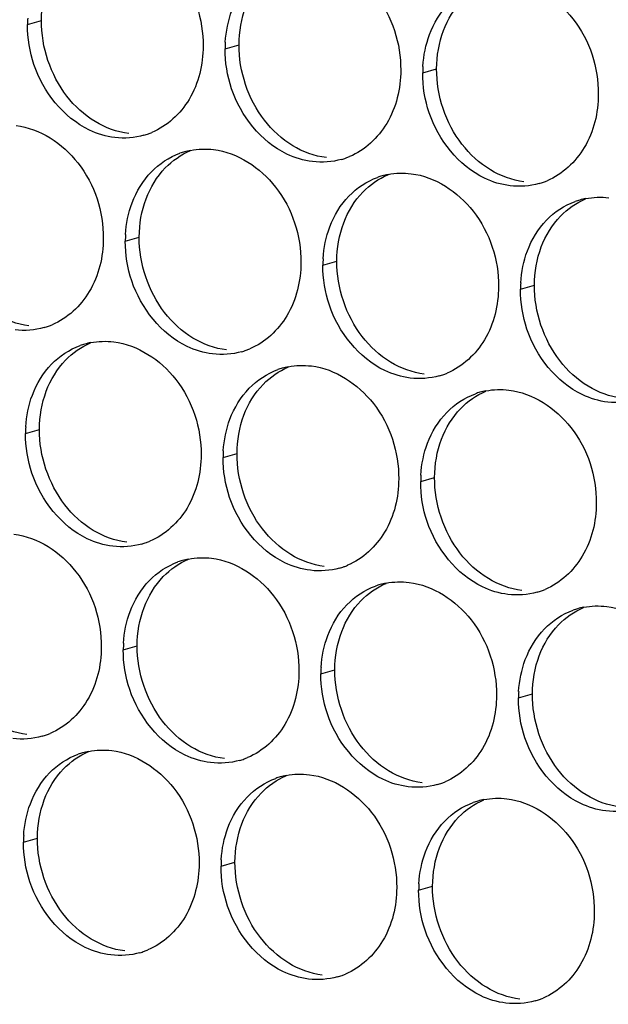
# Paper-space layout '45651_1_3' of a CAD drawing. Header units: millimetres. Extents: x -231 to 594, y 0 to 420.
# Tile 230 of 247: x 128.63 to 133.15, y 282.79 to 290.36. Entities that reach past the tile are written whole.
import ezdxf

# ---------------------------------------------------------------- set-up
doc = ezdxf.new("R2010")
doc.units = ezdxf.units.MM
doc.header["$LTSCALE"] = 32.67
doc.layers.add('02___PRT_ALL_AXES', color=7, linetype='CONTINUOUS')

psp = doc.layouts.new('45651_1_3')

# ---------------------------------------------------------------- linework, layer by layer
at = {"layer": '02___PRT_ALL_AXES', "color": 7, "linetype": 'CONTINUOUS'}
for p, q in [((128.6852, 290.3265), (128.7924, 290.3572)), ((130.2047, 290.1411), (130.3119, 290.1717)), ((131.7243, 289.9556), (131.8315, 289.9863)), ((129.4372, 288.6614), (129.5444, 288.692)), ((130.9568, 288.4759), (131.064, 288.5066)), ((132.4763, 288.2904), (132.5835, 288.3211)), ((128.6696, 287.1817), (128.7768, 287.2123)), ((130.1892, 286.9962), (130.2964, 287.0269)), ((131.7088, 286.8107), (131.816, 286.8414)), ((129.4216, 285.5165), (129.5288, 285.5471)), ((130.9412, 285.331), (131.0484, 285.3617)), ((132.4608, 285.1455), (132.568, 285.1762)), ((128.6541, 284.0368), (128.7613, 284.0674)), ((130.1737, 283.8513), (130.2809, 283.882)), ((131.6932, 283.6658), (131.8004, 283.6965))]:
    psp.add_line(p, q, dxfattribs=at)
at = {"layer": '02___PRT_ALL_AXES', "color": 3, "linetype": 'CONTINUOUS'}
for centre, radius, start, end in [((129.577, 290.3221), 0.8918, 176.51802, 179.71686), ((131.0966, 290.1367), 0.8918, 176.51802, 179.71686), ((132.6162, 289.9512), 0.8918, 176.51802, 179.71686), ((129.4305, 290.0007), 0.5467, 285.94061, 289.76751), ((129.43, 290.002), 0.5481, 289.77289, 292.73686), ((130.044, 288.8173), 0.5519, 100.97724, 105.93831), ((130.0426, 288.8224), 0.5467, 105.94061, 109.76751), ((130.9501, 289.8152), 0.5467, 285.94061, 289.76751), ((130.9495, 289.8165), 0.5481, 289.77289, 292.73686), ((131.5622, 288.6369), 0.5467, 105.94061, 109.76751), ((131.5636, 288.6318), 0.5519, 100.97724, 105.93831), ((132.4691, 289.631), 0.5481, 289.77289, 292.73686), ((132.4697, 289.6297), 0.5467, 285.94061, 289.76751), ((133.0818, 288.4514), 0.5467, 105.94061, 109.76751), ((133.0832, 288.4464), 0.5519, 100.97724, 105.93831), ((130.329, 288.657), 0.8918, 176.51802, 179.71686), ((131.8486, 288.4715), 0.8918, 176.51802, 179.71686), ((133.3682, 288.286), 0.8918, 176.51802, 179.71686), ((128.6629, 288.521), 0.5467, 285.94061, 289.76751), ((128.6624, 288.5223), 0.5481, 289.77289, 292.73686), ((129.275, 287.3426), 0.5467, 105.94061, 109.76751), ((129.2764, 287.3376), 0.5519, 100.97724, 105.93831), ((130.1825, 288.3355), 0.5467, 285.94061, 289.76751), ((130.182, 288.3368), 0.5481, 289.77289, 292.73686), ((130.7946, 287.1572), 0.5467, 105.94061, 109.76751), ((130.796, 287.1521), 0.5519, 100.97724, 105.93831), ((131.7021, 288.15), 0.5467, 285.94061, 289.76751), ((131.7016, 288.1513), 0.5481, 289.77289, 292.73686), ((132.3142, 286.9717), 0.5467, 105.94061, 109.76751), ((132.3156, 286.9667), 0.5519, 100.97724, 105.93831), ((129.5614, 287.1772), 0.8918, 176.51802, 179.71686), ((131.081, 286.9918), 0.8918, 176.51802, 179.71686), ((132.6006, 286.8063), 0.8918, 176.51802, 179.71686), ((129.4149, 286.8558), 0.5467, 285.94061, 289.76751), ((129.4144, 286.8571), 0.5481, 289.77289, 292.73686), ((130.027, 285.6775), 0.5467, 105.94061, 109.76751), ((130.0285, 285.6724), 0.5519, 100.97724, 105.93831), ((130.9345, 286.6703), 0.5467, 285.94061, 289.76751), ((130.934, 286.6716), 0.5481, 289.77289, 292.73686), ((131.5466, 285.492), 0.5467, 105.94061, 109.76751), ((131.548, 285.487), 0.5519, 100.97724, 105.93831), ((132.4541, 286.4848), 0.5467, 285.94061, 289.76751), ((132.4536, 286.4862), 0.5481, 289.77289, 292.73686), ((133.0662, 285.3065), 0.5467, 105.94061, 109.76751), ((133.0676, 285.3015), 0.5519, 100.97724, 105.93831), ((130.3135, 285.5121), 0.8918, 176.51802, 179.71686), ((131.833, 285.3266), 0.8918, 176.51802, 179.71686), ((133.3526, 285.1411), 0.8918, 176.51802, 179.71686), ((128.6474, 285.3761), 0.5467, 285.94061, 289.76751), ((128.6469, 285.3774), 0.5481, 289.77289, 292.73686), ((129.2609, 284.1927), 0.5519, 100.97724, 105.93831), ((129.2595, 284.1978), 0.5467, 105.94061, 109.76751), ((130.167, 285.1906), 0.5467, 285.94061, 289.76751), ((130.1664, 285.1919), 0.5481, 289.77289, 292.73686), ((130.7791, 284.0123), 0.5467, 105.94061, 109.76751), ((130.7805, 284.0072), 0.5519, 100.97724, 105.93831), ((131.686, 285.0065), 0.5481, 289.77289, 292.73686), ((131.6866, 285.0051), 0.5467, 285.94061, 289.76751), ((132.2986, 283.8268), 0.5467, 105.94061, 109.76751), ((132.3001, 283.8218), 0.5519, 100.97724, 105.93831), ((129.5459, 284.0324), 0.8918, 176.51802, 179.71686), ((131.0655, 283.8469), 0.8918, 176.51802, 179.71686), ((132.5851, 283.6614), 0.8918, 176.51802, 179.71686), ((129.3994, 283.7109), 0.5467, 285.94061, 289.76751), ((129.3989, 283.7122), 0.5481, 289.77289, 292.73686), ((130.919, 283.5254), 0.5467, 285.94061, 289.76751), ((130.9185, 283.5267), 0.5481, 289.77289, 292.73686), ((132.438, 283.3413), 0.5481, 289.77289, 292.73686), ((132.4386, 283.34), 0.5467, 285.94061, 289.76751)]:
    psp.add_arc(centre, radius, start, end, dxfattribs=at)
for points, knots in [([(129.3644, 291.0303), (129.5487, 291.0078), (129.9121, 290.7667), (130.0369, 290.3657), (130.0359, 290.1617)], [0, 0, 0, 0, 0.476473, 1, 1, 1, 1]), ([(130.884, 290.8449), (131.0683, 290.8224), (131.4317, 290.5813), (131.5565, 290.1802), (131.5555, 289.9762)], [0, 0, 0, 0, 0.476473, 1, 1, 1, 1]), ([(132.4036, 290.6594), (132.5879, 290.6369), (132.9513, 290.3958), (133.0761, 289.9947), (133.0751, 289.7907)], [0, 0, 0, 0, 0.476473, 1, 1, 1, 1]), ([(130.0359, 290.1617), (130.0352, 290.0204), (129.9722, 289.7442), (129.7597, 289.5459), (129.6418, 289.4965)], [0, 0, 0, 0, 0.525086, 1, 1, 1, 1]), ([(129.3566, 289.4579), (129.2891, 289.4661), (129.0087, 289.55), (128.805, 289.811), (128.7351, 290.0194)], [0, 0, 0, 0, 0.236458, 1, 1, 1, 1]), ([(131.5555, 289.9762), (131.5548, 289.8349), (131.4918, 289.5587), (131.2793, 289.3604), (131.1614, 289.311)], [0, 0, 0, 0, 0.525086, 1, 1, 1, 1]), ([(130.8762, 289.2724), (130.8087, 289.2807), (130.5283, 289.3645), (130.3246, 289.6255), (130.2547, 289.8339)], [0, 0, 0, 0, 0.236458, 1, 1, 1, 1]), ([(133.0751, 289.7907), (133.0744, 289.6494), (133.0114, 289.3732), (132.7989, 289.1749), (132.681, 289.1255)], [0, 0, 0, 0, 0.525086, 1, 1, 1, 1]), ([(132.3958, 289.0869), (132.3282, 289.0952), (132.0479, 289.179), (131.8442, 289.44), (131.7742, 289.6484)], [0, 0, 0, 0, 0.236458, 1, 1, 1, 1]), ([(128.5969, 289.5506), (128.7812, 289.5281), (129.1445, 289.287), (129.2693, 288.886), (129.2683, 288.682)], [0, 0, 0, 0, 0.476473, 1, 1, 1, 1]), ([(130.1164, 289.3651), (130.3007, 289.3427), (130.6641, 289.1015), (130.7889, 288.7005), (130.7879, 288.4965)], [0, 0, 0, 0, 0.476473, 1, 1, 1, 1]), ([(131.636, 289.1797), (131.8203, 289.1572), (132.1837, 288.9161), (132.3085, 288.515), (132.3075, 288.311)], [0, 0, 0, 0, 0.476473, 1, 1, 1, 1]), ([(129.2683, 288.682), (129.2676, 288.5407), (129.2047, 288.2645), (128.9921, 288.0661), (128.8743, 288.0168)], [0, 0, 0, 0, 0.525086, 1, 1, 1, 1]), ([(130.7879, 288.4965), (130.7872, 288.3552), (130.7242, 288.079), (130.5117, 287.8807), (130.3938, 287.8313)], [0, 0, 0, 0, 0.525086, 1, 1, 1, 1]), ([(130.1087, 287.7927), (130.0411, 287.801), (129.7607, 287.8848), (129.5571, 288.1458), (129.4871, 288.3542)], [0, 0, 0, 0, 0.236458, 1, 1, 1, 1]), ([(132.3075, 288.311), (132.3068, 288.1697), (132.2438, 287.8935), (132.0313, 287.6952), (131.9134, 287.6458)], [0, 0, 0, 0, 0.525086, 1, 1, 1, 1]), ([(131.6282, 287.6072), (131.5607, 287.6155), (131.2803, 287.6993), (131.0766, 287.9603), (131.0067, 288.1687)], [0, 0, 0, 0, 0.236458, 1, 1, 1, 1]), ([(133.1478, 287.4217), (133.0803, 287.43), (132.7999, 287.5138), (132.5962, 287.7749), (132.5263, 287.9833)], [0, 0, 0, 0, 0.236458, 1, 1, 1, 1]), ([(129.3489, 287.8854), (129.5332, 287.8629), (129.8966, 287.6218), (130.0214, 287.2208), (130.0204, 287.0168)], [0, 0, 0, 0, 0.476473, 1, 1, 1, 1]), ([(130.8685, 287.7), (131.0528, 287.6775), (131.4161, 287.4364), (131.5409, 287.0353), (131.5399, 286.8313)], [0, 0, 0, 0, 0.476473, 1, 1, 1, 1]), ([(132.388, 287.5145), (132.5723, 287.492), (132.9357, 287.2509), (133.0605, 286.8498), (133.0595, 286.6458)], [0, 0, 0, 0, 0.476473, 1, 1, 1, 1]), ([(130.0204, 287.0168), (130.0197, 286.8755), (129.9567, 286.5993), (129.7441, 286.401), (129.6263, 286.3516)], [0, 0, 0, 0, 0.525086, 1, 1, 1, 1]), ([(129.3411, 286.313), (129.2735, 286.3212), (128.9931, 286.4051), (128.7895, 286.6661), (128.7195, 286.8745)], [0, 0, 0, 0, 0.236458, 1, 1, 1, 1]), ([(131.5399, 286.8313), (131.5392, 286.69), (131.4763, 286.4138), (131.2637, 286.2155), (131.1459, 286.1661)], [0, 0, 0, 0, 0.525086, 1, 1, 1, 1]), ([(130.8607, 286.1275), (130.7931, 286.1358), (130.5127, 286.2196), (130.3091, 286.4806), (130.2391, 286.689)], [0, 0, 0, 0, 0.236458, 1, 1, 1, 1]), ([(133.0595, 286.6458), (133.0588, 286.5045), (132.9958, 286.2283), (132.7833, 286.03), (132.6654, 285.9806)], [0, 0, 0, 0, 0.525086, 1, 1, 1, 1]), ([(132.3803, 285.942), (132.3127, 285.9503), (132.0323, 286.0341), (131.8287, 286.2951), (131.7587, 286.5036)], [0, 0, 0, 0, 0.236458, 1, 1, 1, 1]), ([(128.5813, 286.4057), (128.7656, 286.3832), (129.129, 286.1421), (129.2538, 285.7411), (129.2528, 285.5371)], [0, 0, 0, 0, 0.476473, 1, 1, 1, 1]), ([(130.1009, 286.2203), (130.2852, 286.1978), (130.6486, 285.9567), (130.7734, 285.5556), (130.7724, 285.3516)], [0, 0, 0, 0, 0.476473, 1, 1, 1, 1]), ([(131.6205, 286.0348), (131.8048, 286.0123), (132.1682, 285.7712), (132.293, 285.3701), (132.292, 285.1661)], [0, 0, 0, 0, 0.476473, 1, 1, 1, 1]), ([(133.1401, 285.8493), (133.3244, 285.8268), (133.6877, 285.5857), (133.8126, 285.1846), (133.8115, 284.9806)], [0, 0, 0, 0, 0.476473, 1, 1, 1, 1]), ([(129.2528, 285.5371), (129.2521, 285.3958), (129.1891, 285.1196), (128.9766, 284.9213), (128.8587, 284.8719)], [0, 0, 0, 0, 0.525086, 1, 1, 1, 1]), ([(130.7724, 285.3516), (130.7717, 285.2103), (130.7087, 284.9341), (130.4962, 284.7358), (130.3783, 284.6864)], [0, 0, 0, 0, 0.525086, 1, 1, 1, 1]), ([(130.0931, 284.6478), (130.0255, 284.6561), (129.7452, 284.7399), (129.5415, 285.0009), (129.4716, 285.2093)], [0, 0, 0, 0, 0.236458, 1, 1, 1, 1]), ([(132.292, 285.1661), (132.2913, 285.0248), (132.2283, 284.7486), (132.0157, 284.5503), (131.8979, 284.5009)], [0, 0, 0, 0, 0.525086, 1, 1, 1, 1]), ([(131.6127, 284.4623), (131.5451, 284.4706), (131.2648, 284.5544), (131.0611, 284.8154), (130.9911, 285.0238)], [0, 0, 0, 0, 0.236458, 1, 1, 1, 1]), ([(133.1323, 284.2769), (133.0647, 284.2851), (132.7843, 284.369), (132.5807, 284.63), (132.5107, 284.8384)], [0, 0, 0, 0, 0.236458, 1, 1, 1, 1]), ([(129.3333, 284.7406), (129.5176, 284.7181), (129.881, 284.477), (130.0058, 284.0759), (130.0048, 283.8719)], [0, 0, 0, 0, 0.476473, 1, 1, 1, 1]), ([(130.8529, 284.5551), (131.0372, 284.5326), (131.4006, 284.2915), (131.5254, 283.8904), (131.5244, 283.6864)], [0, 0, 0, 0, 0.476473, 1, 1, 1, 1]), ([(132.3725, 284.3696), (132.5568, 284.3471), (132.9202, 284.106), (133.045, 283.7049), (133.044, 283.5009)], [0, 0, 0, 0, 0.476473, 1, 1, 1, 1]), ([(130.0048, 283.8719), (130.0041, 283.7306), (129.9411, 283.4544), (129.7286, 283.2561), (129.6107, 283.2067)], [0, 0, 0, 0, 0.525086, 1, 1, 1, 1]), ([(129.3256, 283.1681), (129.258, 283.1764), (128.9776, 283.2602), (128.7739, 283.5212), (128.704, 283.7296)], [0, 0, 0, 0, 0.236458, 1, 1, 1, 1]), ([(131.5244, 283.6864), (131.5237, 283.5451), (131.4607, 283.2689), (131.2482, 283.0706), (131.1303, 283.0212)], [0, 0, 0, 0, 0.525086, 1, 1, 1, 1]), ([(130.8451, 282.9826), (130.7776, 282.9909), (130.4972, 283.0747), (130.2935, 283.3357), (130.2236, 283.5441)], [0, 0, 0, 0, 0.236458, 1, 1, 1, 1]), ([(133.044, 283.5009), (133.0433, 283.3596), (132.9803, 283.0834), (132.7678, 282.8851), (132.6499, 282.8357)], [0, 0, 0, 0, 0.525086, 1, 1, 1, 1]), ([(132.3647, 282.7972), (132.2972, 282.8054), (132.0168, 282.8893), (131.8131, 283.1503), (131.7432, 283.3587)], [0, 0, 0, 0, 0.236458, 1, 1, 1, 1])]:
    psp.add_open_spline(points, degree=3, knots=knots, dxfattribs=at)
at = {"layer": '02___PRT_ALL_AXES', "color": 7, "linetype": 'CONTINUOUS'}
for points in [[(128.7924, 290.3572), (128.7928, 290.457), (128.8101, 290.5584), (128.8453, 290.6518)], [(131.8844, 290.2809), (131.9172, 290.368), (131.9674, 290.4511), (132.0321, 290.5181)], [(130.3119, 290.1717), (130.3124, 290.2715), (130.3297, 290.373), (130.3648, 290.4663)], [(128.9874, 289.7771), (128.8626, 289.9385), (128.7913, 290.1532), (128.7924, 290.3572)], [(131.8315, 289.9863), (131.832, 290.086), (131.8493, 290.1875), (131.8844, 290.2809)], [(130.507, 289.5917), (130.3822, 289.753), (130.3109, 289.9677), (130.3119, 290.1717)], [(132.0266, 289.4062), (131.9018, 289.5675), (131.8305, 289.7823), (131.8315, 289.9863)], [(129.2057, 289.58), (129.1218, 289.6308), (129.0474, 289.6996), (128.9874, 289.7771)], [(129.4638, 289.4886), (129.3732, 289.4996), (129.2838, 289.5327), (129.2057, 289.58)], [(130.7253, 289.3945), (130.6414, 289.4453), (130.567, 289.5141), (130.507, 289.5917)], [(129.7449, 289.2238), (129.7994, 289.2802), (129.8662, 289.327), (129.9385, 289.3572)], [(130.9834, 289.3031), (130.8928, 289.3141), (130.8033, 289.3472), (130.7253, 289.3945)], [(132.2449, 289.209), (132.161, 289.2598), (132.0866, 289.3286), (132.0266, 289.4062)], [(129.5973, 288.9866), (129.6301, 289.0738), (129.6802, 289.1568), (129.7449, 289.2238)], [(132.503, 289.1176), (132.4124, 289.1287), (132.3229, 289.1617), (132.2449, 289.209)], [(131.2645, 289.0384), (131.319, 289.0947), (131.3858, 289.1415), (131.458, 289.1718)], [(129.5444, 288.692), (129.5449, 288.7918), (129.5621, 288.8933), (129.5973, 288.9866)], [(131.1169, 288.8012), (131.1497, 288.8883), (131.1998, 288.9714), (131.2645, 289.0384)], [(132.7841, 288.8529), (132.8385, 288.9092), (132.9054, 288.956), (132.9776, 288.9863)], [(132.6364, 288.6157), (132.6693, 288.7028), (132.7194, 288.7859), (132.7841, 288.8529)], [(131.064, 288.5066), (131.0645, 288.6063), (131.0817, 288.7078), (131.1169, 288.8012)], [(129.7394, 288.112), (129.6146, 288.2733), (129.5434, 288.488), (129.5444, 288.692)], [(132.5835, 288.3211), (132.584, 288.4209), (132.6013, 288.5223), (132.6364, 288.6157)], [(131.259, 287.9265), (131.1342, 288.0878), (131.063, 288.3026), (131.064, 288.5066)], [(132.7786, 287.741), (132.6538, 287.9024), (132.5825, 288.1171), (132.5835, 288.3211)], [(128.6963, 288.0089), (128.6057, 288.0199), (128.5162, 288.053), (128.4381, 288.1003)], [(129.9577, 287.9148), (129.8738, 287.9656), (129.7994, 288.0344), (129.7394, 288.112)], [(130.2159, 287.8234), (130.1252, 287.8344), (130.0358, 287.8675), (129.9577, 287.9148)], [(131.4773, 287.7293), (131.3934, 287.7801), (131.319, 287.8489), (131.259, 287.9265)], [(128.9774, 287.7441), (129.0318, 287.8005), (129.0986, 287.8473), (129.1709, 287.8775)], [(128.8297, 287.5069), (128.8625, 287.5941), (128.9127, 287.6771), (128.9774, 287.7441)], [(130.497, 287.5587), (130.5514, 287.615), (130.6182, 287.6618), (130.6905, 287.6921)], [(131.7354, 287.6379), (131.6448, 287.649), (131.5554, 287.682), (131.4773, 287.7293)], [(132.9969, 287.5438), (132.913, 287.5946), (132.8386, 287.6634), (132.7786, 287.741)], [(130.3493, 287.3215), (130.3821, 287.4086), (130.4323, 287.4917), (130.497, 287.5587)], [(133.255, 287.4524), (133.1644, 287.4635), (133.0749, 287.4965), (132.9969, 287.5438)], [(128.7768, 287.2123), (128.7773, 287.3121), (128.7946, 287.4136), (128.8297, 287.5069)], [(132.0165, 287.3732), (132.071, 287.4295), (132.1378, 287.4763), (132.2101, 287.5066)], [(130.2964, 287.0269), (130.2969, 287.1266), (130.3141, 287.2281), (130.3493, 287.3215)], [(131.8689, 287.136), (131.9017, 287.2231), (131.9518, 287.3062), (132.0165, 287.3732)], [(128.9719, 286.6322), (128.8471, 286.7936), (128.7758, 287.0083), (128.7768, 287.2123)], [(131.816, 286.8414), (131.8165, 286.9411), (131.8337, 287.0426), (131.8689, 287.136)], [(130.4915, 286.4468), (130.3667, 286.6081), (130.2954, 286.8229), (130.2964, 287.0269)], [(132.011, 286.2613), (131.8862, 286.4227), (131.815, 286.6374), (131.816, 286.8414)], [(129.1901, 286.4351), (129.1063, 286.4859), (129.0319, 286.5547), (128.9719, 286.6322)], [(129.4483, 286.3437), (129.3577, 286.3547), (129.2682, 286.3878), (129.1901, 286.4351)], [(130.7097, 286.2496), (130.6259, 286.3004), (130.5514, 286.3692), (130.4915, 286.4468)], [(130.9679, 286.1582), (130.8773, 286.1693), (130.7878, 286.2023), (130.7097, 286.2496)], [(132.2293, 286.0641), (132.1455, 286.1149), (132.071, 286.1837), (132.011, 286.2613)], [(129.7294, 286.0789), (129.7838, 286.1353), (129.8507, 286.1821), (129.9229, 286.2124)], [(129.5817, 285.8417), (129.6145, 285.9289), (129.6647, 286.012), (129.7294, 286.0789)], [(131.249, 285.8935), (131.3034, 285.9498), (131.3702, 285.9966), (131.4425, 286.0269)], [(132.4875, 285.9727), (132.3969, 285.9838), (132.3074, 286.0168), (132.2293, 286.0641)], [(131.1013, 285.6563), (131.1341, 285.7434), (131.1843, 285.8265), (131.249, 285.8935)], [(129.5288, 285.5471), (129.5293, 285.6469), (129.5466, 285.7484), (129.5817, 285.8417)], [(132.7686, 285.708), (132.823, 285.7644), (132.8898, 285.8111), (132.9621, 285.8414)], [(131.0484, 285.3617), (131.0489, 285.4614), (131.0662, 285.5629), (131.1013, 285.6563)], [(132.6209, 285.4708), (132.6537, 285.558), (132.7039, 285.641), (132.7686, 285.708)], [(129.7239, 284.9671), (129.5991, 285.1284), (129.5278, 285.3431), (129.5288, 285.5471)], [(132.568, 285.1762), (132.5685, 285.276), (132.5858, 285.3774), (132.6209, 285.4708)], [(131.2435, 284.7816), (131.1187, 284.9429), (131.0474, 285.1577), (131.0484, 285.3617)], [(132.7631, 284.5961), (132.6383, 284.7575), (132.567, 284.9722), (132.568, 285.1762)], [(128.6807, 284.864), (128.5901, 284.875), (128.5007, 284.9081), (128.4226, 284.9554)], [(129.9422, 284.7699), (129.8583, 284.8207), (129.7839, 284.8895), (129.7239, 284.9671)], [(128.9618, 284.5992), (129.0163, 284.6556), (129.0831, 284.7024), (129.1554, 284.7326)], [(130.2003, 284.6785), (130.1097, 284.6896), (130.0202, 284.7226), (129.9422, 284.7699)], [(131.4617, 284.5844), (131.3779, 284.6352), (131.3035, 284.704), (131.2435, 284.7816)], [(128.8142, 284.362), (128.847, 284.4492), (128.8971, 284.5322), (128.9618, 284.5992)], [(131.7199, 284.493), (131.6293, 284.5041), (131.5398, 284.5371), (131.4617, 284.5844)], [(132.9813, 284.3989), (132.8975, 284.4497), (132.8231, 284.5186), (132.7631, 284.5961)], [(130.4814, 284.4138), (130.5358, 284.4701), (130.6027, 284.5169), (130.6749, 284.5472)], [(128.7613, 284.0674), (128.7618, 284.1672), (128.779, 284.2687), (128.8142, 284.362)], [(130.3338, 284.1766), (130.3666, 284.2637), (130.4167, 284.3468), (130.4814, 284.4138)], [(132.001, 284.2283), (132.0554, 284.2846), (132.1223, 284.3314), (132.1945, 284.3617)], [(133.2395, 284.3075), (133.1489, 284.3186), (133.0594, 284.3516), (132.9813, 284.3989)], [(131.8533, 283.9911), (131.8861, 284.0783), (131.9363, 284.1613), (132.001, 284.2283)], [(130.2809, 283.882), (130.2813, 283.9817), (130.2986, 284.0832), (130.3338, 284.1766)], [(128.9563, 283.4874), (128.8315, 283.6487), (128.7603, 283.8634), (128.7613, 284.0674)], [(131.8004, 283.6965), (131.8009, 283.7963), (131.8182, 283.8977), (131.8533, 283.9911)], [(130.4759, 283.3019), (130.3511, 283.4632), (130.2798, 283.678), (130.2809, 283.882)], [(131.9955, 283.1164), (131.8707, 283.2778), (131.7994, 283.4925), (131.8004, 283.6965)], [(129.1746, 283.2902), (129.0907, 283.341), (129.0163, 283.4098), (128.9563, 283.4874)], [(129.4328, 283.1988), (129.3421, 283.2098), (129.2527, 283.2429), (129.1746, 283.2902)], [(130.6942, 283.1047), (130.6103, 283.1555), (130.5359, 283.2243), (130.4759, 283.3019)], [(130.9523, 283.0133), (130.8617, 283.0244), (130.7723, 283.0574), (130.6942, 283.1047)], [(132.2138, 282.9192), (132.1299, 282.97), (132.0555, 283.0388), (131.9955, 283.1164)], [(132.4719, 282.8278), (132.3813, 282.8389), (132.2918, 282.8719), (132.2138, 282.9192)]]:
    psp.add_open_spline(points, degree=3, dxfattribs=at)
at = {"layer": '02___PRT_ALL_AXES', "color": 3, "linetype": 'CONTINUOUS'}
for points in [[(131.7772, 290.2502), (131.81, 290.3374), (131.8602, 290.4204), (131.9249, 290.4874)], [(130.2064, 290.1908), (130.2114, 290.2741), (130.2283, 290.3576), (130.2576, 290.4357)], [(128.7351, 290.0194), (128.7021, 290.1177), (128.6846, 290.2228), (128.6852, 290.3265)], [(131.726, 290.0053), (131.731, 290.0886), (131.7478, 290.1722), (131.7772, 290.2502)], [(130.2547, 289.8339), (130.2217, 289.9323), (130.2042, 290.0373), (130.2047, 290.1411)], [(131.7742, 289.6484), (131.7412, 289.7468), (131.7238, 289.8519), (131.7243, 289.9556)], [(129.5806, 289.475), (129.5086, 289.4544), (129.431, 289.4488), (129.3566, 289.4579)], [(129.9389, 289.3592), (129.997, 289.3704), (130.0577, 289.3723), (130.1164, 289.3651)], [(129.6377, 289.1932), (129.6986, 289.2561), (129.7753, 289.3072), (129.8577, 289.3368)], [(131.1002, 289.2895), (131.0282, 289.2689), (130.9506, 289.2633), (130.8762, 289.2724)], [(129.4901, 288.956), (129.5229, 289.0431), (129.573, 289.1262), (129.6377, 289.1932)], [(131.1573, 289.0077), (131.2182, 289.0707), (131.2949, 289.1217), (131.3773, 289.1514)], [(131.4585, 289.1737), (131.5166, 289.185), (131.5772, 289.1868), (131.636, 289.1797)], [(132.6198, 289.104), (132.5478, 289.0835), (132.4701, 289.0779), (132.3958, 289.0869)], [(131.0097, 288.7705), (131.0425, 288.8576), (131.0926, 288.9407), (131.1573, 289.0077)], [(132.9781, 288.9882), (133.0362, 288.9995), (133.0968, 289.0014), (133.1556, 288.9942)], [(129.4388, 288.7111), (129.4439, 288.7943), (129.4607, 288.8779), (129.4901, 288.956)], [(132.6769, 288.8222), (132.7377, 288.8852), (132.8144, 288.9363), (132.8969, 288.9659)], [(132.5292, 288.585), (132.5621, 288.6722), (132.6122, 288.7552), (132.6769, 288.8222)], [(130.9584, 288.5256), (130.9635, 288.6089), (130.9803, 288.6924), (131.0097, 288.7705)], [(129.4871, 288.3542), (129.4541, 288.4525), (129.4367, 288.5576), (129.4372, 288.6614)], [(132.478, 288.3402), (132.483, 288.4234), (132.4999, 288.507), (132.5292, 288.585)], [(131.0067, 288.1687), (130.9737, 288.2671), (130.9563, 288.3722), (130.9568, 288.4759)], [(132.5263, 287.9833), (132.4933, 288.0816), (132.4758, 288.1867), (132.4763, 288.2904)], [(128.8131, 287.9953), (128.7411, 287.9747), (128.6634, 287.9691), (128.5891, 287.9782)], [(128.8702, 287.7135), (128.931, 287.7764), (129.0077, 287.8275), (129.0901, 287.8571)], [(129.1713, 287.8795), (129.2295, 287.8907), (129.2901, 287.8926), (129.3489, 287.8854)], [(130.3327, 287.8098), (130.2607, 287.7892), (130.183, 287.7836), (130.1087, 287.7927)], [(128.7225, 287.4763), (128.7553, 287.5634), (128.8055, 287.6465), (128.8702, 287.7135)], [(130.6909, 287.694), (130.749, 287.7053), (130.8097, 287.7071), (130.8685, 287.7)], [(130.3898, 287.528), (130.4506, 287.591), (130.5273, 287.642), (130.6097, 287.6717)], [(131.8522, 287.6243), (131.7802, 287.6038), (131.7026, 287.5982), (131.6282, 287.6072)], [(128.6713, 287.2314), (128.6763, 287.3146), (128.6931, 287.3982), (128.7225, 287.4763)], [(130.2421, 287.2908), (130.2749, 287.3779), (130.3251, 287.461), (130.3898, 287.528)], [(131.9093, 287.3425), (131.9702, 287.4055), (132.0469, 287.4566), (132.1293, 287.4862)], [(132.2105, 287.5085), (132.2686, 287.5198), (132.3293, 287.5217), (132.388, 287.5145)], [(133.3718, 287.4389), (133.2998, 287.4183), (133.2222, 287.4127), (133.1478, 287.4217)], [(131.7617, 287.1053), (131.7945, 287.1925), (131.8446, 287.2755), (131.9093, 287.3425)], [(130.1908, 287.0459), (130.1959, 287.1292), (130.2127, 287.2127), (130.2421, 287.2908)], [(128.7195, 286.8745), (128.6865, 286.9728), (128.6691, 287.0779), (128.6696, 287.1817)], [(131.7104, 286.8605), (131.7155, 286.9437), (131.7323, 287.0273), (131.7617, 287.1053)], [(130.2391, 286.689), (130.2061, 286.7874), (130.1887, 286.8925), (130.1892, 286.9962)], [(131.7587, 286.5036), (131.7257, 286.6019), (131.7083, 286.707), (131.7088, 286.8107)], [(129.5651, 286.3301), (129.4931, 286.3095), (129.4154, 286.3039), (129.3411, 286.313)], [(129.6222, 286.0483), (129.683, 286.1113), (129.7597, 286.1623), (129.8421, 286.192)], [(129.9234, 286.2143), (129.9815, 286.2255), (130.0421, 286.2274), (130.1009, 286.2203)], [(131.0847, 286.1446), (131.0127, 286.1241), (130.935, 286.1184), (130.8607, 286.1275)], [(129.4745, 285.8111), (129.5073, 285.8982), (129.5575, 285.9813), (129.6222, 286.0483)], [(131.4429, 286.0288), (131.5011, 286.0401), (131.5617, 286.042), (131.6205, 286.0348)], [(131.1418, 285.8628), (131.2026, 285.9258), (131.2793, 285.9769), (131.3617, 286.0065)], [(132.6043, 285.9592), (132.5323, 285.9386), (132.4546, 285.933), (132.3803, 285.942)], [(129.4233, 285.5662), (129.4283, 285.6495), (129.4452, 285.733), (129.4745, 285.8111)], [(130.9941, 285.6256), (131.0269, 285.7128), (131.0771, 285.7958), (131.1418, 285.8628)], [(132.6614, 285.6773), (132.7222, 285.7403), (132.7989, 285.7914), (132.8813, 285.821)], [(132.9625, 285.8433), (133.0207, 285.8546), (133.0813, 285.8565), (133.1401, 285.8493)], [(132.5137, 285.4401), (132.5465, 285.5273), (132.5967, 285.6103), (132.6614, 285.6773)], [(130.9429, 285.3808), (130.9479, 285.464), (130.9647, 285.5476), (130.9941, 285.6256)], [(129.4716, 285.2093), (129.4386, 285.3077), (129.4211, 285.4127), (129.4216, 285.5165)], [(132.4624, 285.1953), (132.4675, 285.2785), (132.4843, 285.3621), (132.5137, 285.4401)], [(130.9911, 285.0238), (130.9581, 285.1222), (130.9407, 285.2273), (130.9412, 285.331)], [(132.5107, 284.8384), (132.4777, 284.9367), (132.4603, 285.0418), (132.4608, 285.1455)], [(128.7975, 284.8504), (128.7255, 284.8298), (128.6479, 284.8242), (128.5735, 284.8333)], [(129.1558, 284.7346), (129.2139, 284.7458), (129.2746, 284.7477), (129.3333, 284.7406)], [(128.8546, 284.5686), (128.9155, 284.6316), (128.9922, 284.6826), (129.0746, 284.7122)], [(130.3171, 284.6649), (130.2451, 284.6444), (130.1675, 284.6387), (130.0931, 284.6478)], [(128.707, 284.3314), (128.7398, 284.4185), (128.7899, 284.5016), (128.8546, 284.5686)], [(130.3742, 284.3831), (130.4351, 284.4461), (130.5118, 284.4972), (130.5942, 284.5268)], [(130.6754, 284.5491), (130.7335, 284.5604), (130.7941, 284.5622), (130.8529, 284.5551)], [(131.8367, 284.4794), (131.7647, 284.4589), (131.687, 284.4533), (131.6127, 284.4623)], [(130.2266, 284.1459), (130.2594, 284.233), (130.3095, 284.3161), (130.3742, 284.3831)], [(132.195, 284.3636), (132.2531, 284.3749), (132.3137, 284.3768), (132.3725, 284.3696)], [(128.6557, 284.0865), (128.6608, 284.1697), (128.6776, 284.2533), (128.707, 284.3314)], [(131.8938, 284.1976), (131.9546, 284.2606), (132.0313, 284.3117), (132.1137, 284.3413)], [(133.3563, 284.294), (133.2843, 284.2734), (133.2066, 284.2678), (133.1323, 284.2769)], [(131.7461, 283.9604), (131.7789, 284.0476), (131.8291, 284.1306), (131.8938, 284.1976)], [(130.1753, 283.901), (130.1804, 283.9843), (130.1972, 284.0678), (130.2266, 284.1459)], [(128.704, 283.7296), (128.671, 283.8279), (128.6536, 283.933), (128.6541, 284.0368)], [(131.6949, 283.7156), (131.6999, 283.7988), (131.7168, 283.8824), (131.7461, 283.9604)], [(130.2236, 283.5441), (130.1906, 283.6425), (130.1731, 283.7476), (130.1737, 283.8513)], [(131.7432, 283.3587), (131.7102, 283.457), (131.6927, 283.5621), (131.6932, 283.6658)], [(129.5496, 283.1852), (129.4776, 283.1646), (129.3999, 283.159), (129.3256, 283.1681)], [(131.0691, 282.9997), (130.9971, 282.9792), (130.9195, 282.9736), (130.8451, 282.9826)], [(132.5887, 282.8143), (132.5167, 282.7937), (132.4391, 282.7881), (132.3647, 282.7972)]]:
    psp.add_open_spline(points, degree=3, dxfattribs=at)

doc.saveas('drawing.dxf')
